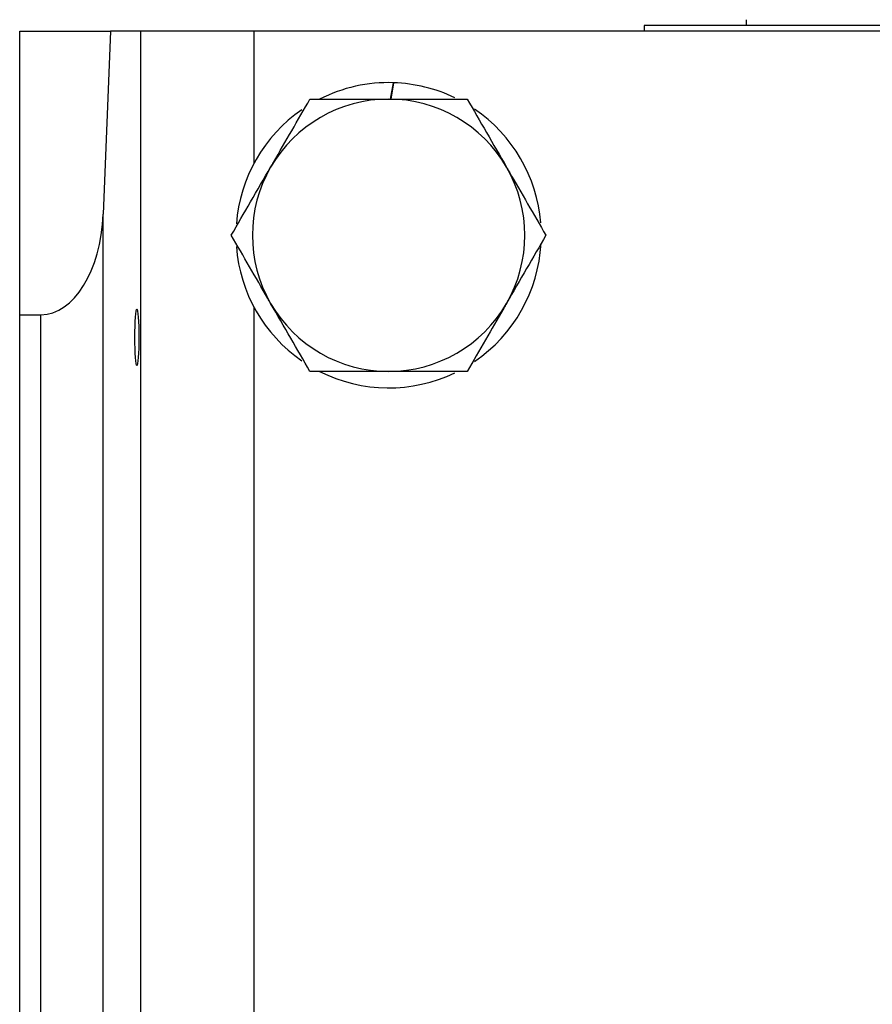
# Model space of a CAD drawing. Header units: millimetres. Extents: x 635 to 3836, y -1496 to 1629.
# Tile 19 of 46: x 1573 to 1648, y 405 to 492. Entities that reach past the tile are written whole.
import ezdxf

# ---------------------------------------------------------------- set-up
doc = ezdxf.new("R2010")
doc.units = ezdxf.units.MM

msp = doc.modelspace()

# ---------------------------------------------------------------- linework, layer by layer
at = {"color": 7, "linetype": 'Continuous', "lineweight": 25}
for p, q in [((1637.179, 491.578), (1637.179, 491.078)), ((1573.179, 490.578), (1581.188, 490.578)), ((1573.179, 465.578), (1573.179, 490.578)), ((1581.188, 490.578), (1580.537, 474.439)), ((1583.864, 490.578), (1581.188, 490.578)), ((1583.864, -39.422), (1583.864, 490.578)), ((1593.839, 490.578), (1583.864, 490.578)), ((1732.518, 490.578), (1593.839, 490.578)), ((1628.179, 491.078), (1628.179, 490.578)), ((1631.078, 491.078), (1628.179, 491.078)), ((1698.179, 491.078), (1631.078, 491.078)), ((1605.855, 484.578), (1606.11, 486.021)), ((1606.12, 486.02), (1605.866, 484.578)), ((1580.537, -23.284), (1580.537, 474.439)), ((1573.179, 465.578), (1575.05, 465.578)), ((1573.179, -14.422), (1573.179, 465.578)), ((1575.05, -14.422), (1575.05, 465.578))]:
    msp.add_line(p, q, dxfattribs=at)
at = {"color": 8, "linetype": 'Continuous', "lineweight": 25}
for p, q in [((1593.839, 478.96), (1593.839, 490.578)), ((1593.839, -14.54), (1593.839, 466.196))]:
    msp.add_line(p, q, dxfattribs=at)
at = {"color": 7, "linetype": 'Continuous', "lineweight": 25}
for radius, start, end in [(13.45, 88.16324, 116.84984), (13.45, 64.35748, 88.12021), (12, 90, 150), (12, 30, 90), (13.45, 124.67637, 175.66308), (13.45, 4.68381, 55.74313), (12, 150, 210), (12, 330, 30), (13.45, 184.27926, 235.31705), (13.45, 304.23348, 356.84984), (12, 210, 270), (12, 270, 330), (13.45, 243.15016, 295.73222)]:
    msp.add_arc((1605.679, 472.578), radius, start, end, dxfattribs=at)
msp.add_ellipse((1575.05, 475.104), major_axis=(0, 9.526), ratio=0.57735, start_param=3.141593, end_param=4.642576, dxfattribs=at)
msp.add_ellipse((1583.5, 463.578), major_axis=(0, 2.5), ratio=0.069927, dxfattribs=at)
for points, knots in [([(1595.287, 478.578), (1595.369, 478.72), (1595.99, 479.797), (1597.163, 481.828), (1598.218, 483.655), (1598.751, 484.578)], [0, 0, 0, 0, 0.070099, 0.530789, 1, 1, 1, 1]), ([(1598.751, 484.578), (1600.421, 484.578), (1602.704, 484.578), (1605.049, 484.578), (1605.679, 484.578)], [0, 0, 0, 0, 0.731366, 1, 1, 1, 1]), ([(1605.679, 484.578), (1607.421, 484.578), (1609.767, 484.578), (1612.025, 484.578), (1612.607, 484.578)], [0, 0, 0, 0, 0.7424487, 1, 1, 1, 1]), ([(1612.607, 484.578), (1613.17, 483.603), (1614.305, 481.637), (1615.479, 479.603), (1616.071, 478.578)], [0, 0, 0, 0, 0.495458, 1, 1, 1, 1]), ([(1591.822, 472.578), (1592.385, 473.552), (1593.52, 475.519), (1594.694, 477.552), (1595.287, 478.578)], [0, 0, 0, 0, 0.495458, 1, 1, 1, 1]), ([(1616.071, 478.578), (1616.153, 478.435), (1616.775, 477.358), (1617.947, 475.328), (1619.003, 473.5), (1619.535, 472.578)], [0, 0, 0, 0, 0.0700986, 0.5307888, 1, 1, 1, 1]), ([(1595.287, 466.578), (1595.204, 466.72), (1594.583, 467.797), (1593.41, 469.828), (1592.355, 471.655), (1591.822, 472.578)], [0, 0, 0, 0, 0.070099, 0.530789, 1, 1, 1, 1]), ([(1619.535, 472.578), (1618.973, 471.603), (1617.837, 469.637), (1616.663, 467.603), (1616.071, 466.578)], [0, 0, 0, 0, 0.495458, 1, 1, 1, 1]), ([(1598.751, 460.578), (1598.188, 461.552), (1597.053, 463.519), (1595.879, 465.552), (1595.287, 466.578)], [0, 0, 0, 0, 0.495458, 1, 1, 1, 1]), ([(1616.071, 466.578), (1615.989, 466.435), (1615.367, 465.358), (1614.195, 463.328), (1613.139, 461.5), (1612.607, 460.578)], [0, 0, 0, 0, 0.0700986, 0.5307888, 1, 1, 1, 1]), ([(1605.679, 460.578), (1605.049, 460.578), (1602.704, 460.578), (1600.421, 460.578), (1598.751, 460.578)], [0, 0, 0, 0, 0.268634, 1, 1, 1, 1]), ([(1612.607, 460.578), (1612.025, 460.578), (1609.767, 460.578), (1607.421, 460.578), (1605.679, 460.578)], [0, 0, 0, 0, 0.257551, 1, 1, 1, 1])]:
    msp.add_open_spline(points, degree=3, knots=knots, dxfattribs=at)

doc.saveas('drawing.dxf')
